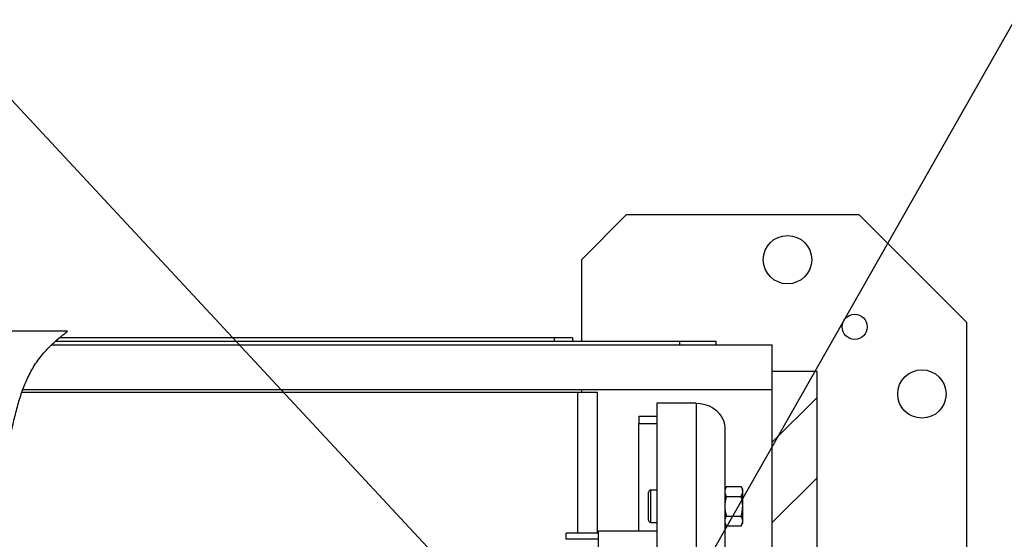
# Model space of a CAD drawing. Header units: millimetres. Extents: x 36 to 589, y 6 to 414.
# Tile 9 of 14: x 244 to 299, y 159 to 188. Entities that reach past the tile are written whole.
import ezdxf

# ---------------------------------------------------------------- set-up
doc = ezdxf.new("R2010")
doc.units = ezdxf.units.MM
doc.dimstyles.new('SLDDIMSTYLE1', dxfattribs={"dimtxt": 1.3, "dimasz": 1.3, "dimexe": 0, "dimexo": 0.0625, "dimgap": 0.325, "dimtad": 0, "dimtih": 1, "dimtoh": 1, "dimdec": 0, "dimrnd": 1e-09, "dimzin": 0, "dimdsep": 46, "dimtxsty": 'Standard', "dimblk1": 'DOT', "dimblk2": 'DOT', "dimsah": 1, "dimcen": 0.09, "dimadec": 0, "dimazin": 0, "dimtfac": 1, "dimtdec": 0, "dimtofl": 0, "dimtmove": 0, "dimatfit": 3, "dimldrblk": 'DOT', "dimfxl": 0, "dimtolj": 1, "dimtzin": 0, "dimarcsym": 0})

# ---------------------------------------------------------------- blocks, each defined once
blk = doc.blocks.new('_DOT')
at = {"color": 0, "linetype": 'ByBlock', "lineweight": -2}
blk.add_line((-0.5, 0), (-1, 0), dxfattribs=at)
at = {"color": 0, "linetype": 'ByBlock', "const_width": 0.5}
blk.add_lwpolyline([(-0.25, 0, 1), (0.25, 0, 1)], format="xyb", close=True, dxfattribs=at)

msp = doc.modelspace()

# ---------------------------------------------------------------- hatches: boundary and pattern name
at = {"linetype": 'Continuous', "lineweight": 0}
h = msp.add_hatch(dxfattribs=at)
h.set_pattern_fill('ANSI31', style=0)
h.paths.add_polyline_path([(285.6981, 105.909), (288.1981, 105.909), (288.1981, 132.335), (287.9981, 132.335), (287.9981, 141.9831), (288.1981, 141.9831), (288.1981, 168.409), (285.6981, 168.409)], flags=0)

# ---------------------------------------------------------------- linework, layer by layer
at = {"color": 7, "linetype": 'Continuous', "lineweight": 0}
msp.add_line((272.5482, 152.0616), (239.0595, 188.065), dxfattribs=at)
at = {"color": 7, "linetype": 'Continuous', "lineweight": 30}
for p, q in [((277.5481, 177.159), (275.0481, 174.659)), ((290.5481, 177.159), (277.5481, 177.159)), ((296.5481, 171.159), (290.5481, 177.159)), ((275.0481, 174.659), (275.0481, 170.109)), ((296.5481, 156.959), (296.5481, 171.159)), ((246.3634, 170.659), (228.7481, 170.659)), ((245.4772, 169.909), (285.6981, 169.909)), ((245.6917, 170.109), (280.5481, 170.109)), ((245.936, 170.309), (273.5481, 170.309)), ((273.5481, 170.309), (274.5481, 170.309)), ((273.5481, 170.109), (273.5481, 170.309)), ((274.5481, 170.309), (274.5481, 170.109)), ((280.5481, 169.909), (280.5481, 170.109)), ((280.5481, 170.109), (282.5481, 170.109)), ((282.5481, 170.109), (282.5481, 169.909)), ((285.6981, 167.409), (285.6981, 169.909)), ((285.6981, 105.909), (285.6981, 168.409)), ((288.1981, 168.409), (285.6981, 168.409)), ((288.1981, 141.9831), (288.1981, 168.409)), ((243.8223, 167.259), (274.8481, 167.259)), ((243.8723, 167.409), (285.6981, 167.409)), ((274.8481, 167.259), (275.9481, 167.259)), ((274.8481, 159.3745), (274.8481, 167.259)), ((275.0481, 167.409), (275.0481, 167.259)), ((275.9481, 159.3745), (275.9481, 167.259)), ((279.2481, 166.6422), (279.2481, 147.8422)), ((281.4481, 166.6422), (279.2481, 166.6422)), ((281.4481, 166.6422), (281.4481, 147.8422)), ((278.2481, 165.9102), (279.2481, 165.9102)), ((278.2481, 165.9102), (278.2481, 165.5102)), ((278.2481, 159.4953), (278.2481, 165.5102)), ((278.2481, 165.5102), (279.2481, 165.5102)), ((283.0481, 165.2566), (283.0481, 146.4566)), ((278.7981, 160.4984), (278.7981, 161.6684)), ((278.9181, 160.4384), (278.9181, 161.7884)), ((283.133, 161.9854), (283.9633, 161.9854)), ((284.0481, 161.7111), (284.0481, 161.8384)), ((284.0481, 160.8884), (284.0481, 161.7111)), ((283.133, 161.4369), (283.9633, 161.4369)), ((278.7981, 160.1084), (278.7981, 160.4984)), ((284.0481, 160.0657), (284.0481, 160.8884)), ((278.9181, 159.9884), (278.9181, 160.4384)), ((283.133, 160.3399), (283.9633, 160.3399)), ((284.0481, 159.9384), (284.0481, 160.0657)), ((274.1981, 159.0395), (274.1981, 159.3745)), ((275.9981, 152.4411), (275.9981, 159.4953)), ((283.133, 159.7915), (283.9633, 159.7915)), ((275.9981, 159.0395), (274.1981, 159.0395))]:
    msp.add_line(p, q, dxfattribs=at)
at = {"color": 7, "linetype": 'Continuous', "lineweight": 30, "flags": 128}
msp.add_lwpolyline([(281.4481, 166.6422), (281.6984, 166.6252), (281.9426, 166.5744), (282.1745, 166.4912), (282.3886, 166.3776), (282.5795, 166.2364), (282.7426, 166.0711), (282.8737, 165.8857), (282.9698, 165.6848), (283.0284, 165.4734), (283.0481, 165.2566)], dxfattribs=at)
at = {"color": 7, "linetype": 'Continuous', "lineweight": 30}
for centre, radius in [((286.5481, 174.659), 1.35), ((290.2981, 170.909), 0.7), ((294.0481, 167.159), 1.35)]:
    msp.add_circle(centre, radius, dxfattribs=at)
for centre, start, end in [((278.9181, 161.6684), 90, 180), ((278.9181, 160.1084), 180, 270)]:
    msp.add_arc(centre, 0.12, start, end, dxfattribs=at)
for points, knots in [([(241.4849, 121.0837), (241.2669, 121.4776), (240.8345, 122.2588), (240.2879, 123.3271), (239.8524, 124.2826), (239.5213, 125.1207), (239.2518, 125.9604), (239.0555, 126.8025), (238.9447, 127.6426), (238.9298, 128.4809), (239.02, 129.3172), (239.2263, 130.1513), (239.5536, 131.0611), (240.0003, 132.042), (240.5426, 133.0911), (241.1021, 134.137), (241.5699, 135.0559), (241.9262, 135.8464), (242.18, 136.5013), (242.3799, 137.1545), (242.5134, 137.8062), (242.5697, 138.4696), (242.5261, 139.1443), (242.3785, 139.8244), (242.1452, 140.4975), (241.8396, 141.1649), (241.4753, 141.8278), (240.9846, 142.6172), (240.3606, 143.5227), (239.6254, 144.5434), (238.9641, 145.4859), (238.4093, 146.3526), (237.9718, 147.1379), (237.6196, 147.9277), (237.3785, 148.7262), (237.2659, 149.5271), (237.2653, 150.3246), (237.3626, 151.1192), (237.5458, 151.9161), (237.8302, 152.8002), (238.2282, 153.7698), (238.7387, 154.8235), (239.3072, 155.8874), (239.91, 156.9631), (240.5235, 158.0519), (241.1243, 159.1552), (241.6849, 160.2669), (242.1832, 161.3881), (242.5967, 162.5203), (242.9091, 163.6672), (243.1507, 164.7267), (243.3683, 165.6866), (243.5847, 166.5395), (243.841, 167.3588), (244.1607, 168.1371), (244.5686, 168.8643), (245.0844, 169.5236), (245.685, 170.1264), (246.1353, 170.4799), (246.3634, 170.659)], [0, 0, 0, 0, 0.0248037, 0.0491882, 0.0660915, 0.0826347, 0.0988047, 0.1146325, 0.1302052, 0.145401, 0.1607152, 0.1764086, 0.1926136, 0.2139209, 0.2357369, 0.2576649, 0.2792745, 0.2925209, 0.3054215, 0.3179442, 0.3301081, 0.3420025, 0.3545192, 0.3671997, 0.3802287, 0.39369, 0.4075894, 0.4218757, 0.4448806, 0.4681536, 0.4911814, 0.5083, 0.5248246, 0.5406635, 0.5558488, 0.5706194, 0.585051, 0.599662, 0.6146241, 0.6300359, 0.6507769, 0.6723084, 0.6945133, 0.717222, 0.7402394, 0.7633672, 0.7864243, 0.8088145, 0.8309248, 0.8527526, 0.8742462, 0.8907994, 0.9069697, 0.9227118, 0.938058, 0.9532436, 0.9684852, 0.9840308, 1, 1, 1, 1]), ([(283.133, 161.9854), (283.1218, 161.9653), (283.0718, 161.876), (283.0585, 161.7832), (283.0481, 161.7111)], [0, 0, 0, 0, 0.2243922, 1, 1, 1, 1]), ([(283.0481, 161.7111), (283.0492, 161.6886), (283.0534, 161.5958), (283.0987, 161.5054), (283.133, 161.4369)], [0, 0, 0, 0, 0.2423865, 1, 1, 1, 1]), ([(284.0481, 161.7111), (284.0378, 161.7832), (284.0244, 161.876), (283.9745, 161.9653), (283.9633, 161.9854)], [0, 0, 0, 0, 0.7756078, 1, 1, 1, 1]), ([(283.9633, 161.4369), (283.9976, 161.5054), (284.0429, 161.5958), (284.0471, 161.6886), (284.0481, 161.7111)], [0, 0, 0, 0, 0.7576135, 1, 1, 1, 1]), ([(283.133, 161.4369), (283.1093, 161.3478), (283.0614, 161.168), (283.0526, 160.9822), (283.0481, 160.8884)], [0, 0, 0, 0, 0.495458, 1, 1, 1, 1]), ([(284.0481, 160.8884), (284.048, 160.9014), (284.0473, 160.9999), (284.0287, 161.1855), (283.9852, 161.3526), (283.9633, 161.4369)], [0, 0, 0, 0, 0.07009183, 0.53078536, 1, 1, 1, 1]), ([(283.0481, 160.8884), (283.0482, 160.8754), (283.049, 160.777), (283.0675, 160.5913), (283.111, 160.4242), (283.133, 160.3399)], [0, 0, 0, 0, 0.0700918, 0.5307854, 1, 1, 1, 1]), ([(283.9633, 160.3399), (283.987, 160.429), (284.0349, 160.6088), (284.0437, 160.7946), (284.0481, 160.8884)], [0, 0, 0, 0, 0.495458, 1, 1, 1, 1]), ([(283.133, 160.3399), (283.1093, 160.2954), (283.0614, 160.2055), (283.0526, 160.1126), (283.0481, 160.0657)], [0, 0, 0, 0, 0.495458, 1, 1, 1, 1]), ([(283.0481, 160.0657), (283.0482, 160.0592), (283.049, 160.01), (283.0675, 159.9172), (283.111, 159.8336), (283.133, 159.7915)], [0, 0, 0, 0, 0.0700918, 0.5307854, 1, 1, 1, 1]), ([(284.0481, 160.0657), (284.048, 160.0722), (284.0473, 160.1214), (284.0287, 160.2142), (283.9852, 160.2978), (283.9633, 160.3399)], [0, 0, 0, 0, 0.0700918, 0.5307854, 1, 1, 1, 1]), ([(283.9633, 159.7915), (283.987, 159.836), (284.0349, 159.9259), (284.0437, 160.0188), (284.0481, 160.0657)], [0, 0, 0, 0, 0.495458, 1, 1, 1, 1])]:
    msp.add_open_spline(points, degree=3, knots=knots, dxfattribs=at)
for points in [[(279.2481, 161.7884), (278.9181, 161.7884)], [(283.133, 161.9854), (283.0481, 161.8384)], [(284.0481, 161.8384), (283.9633, 161.9854)], [(278.9181, 159.9884), (279.2481, 159.9884)], [(283.0481, 159.9384), (283.133, 159.7915)], [(283.9633, 159.7915), (284.0481, 159.9384)], [(275.9981, 159.3745), (274.1981, 159.3745)], [(279.2481, 159.4953), (275.9981, 159.4953)]]:
    msp.add_open_spline(points, degree=1, dxfattribs=at)

# ---------------------------------------------------------------- leaders
at = {"color": 7, "linetype": 'Continuous', "lineweight": 0}
msp.add_leader([(274.8481, 145.1325), (299.2302, 188.065), (397.2641, 188.065)], dimstyle='SLDDIMSTYLE1', dxfattribs=at)

doc.saveas('drawing.dxf')
